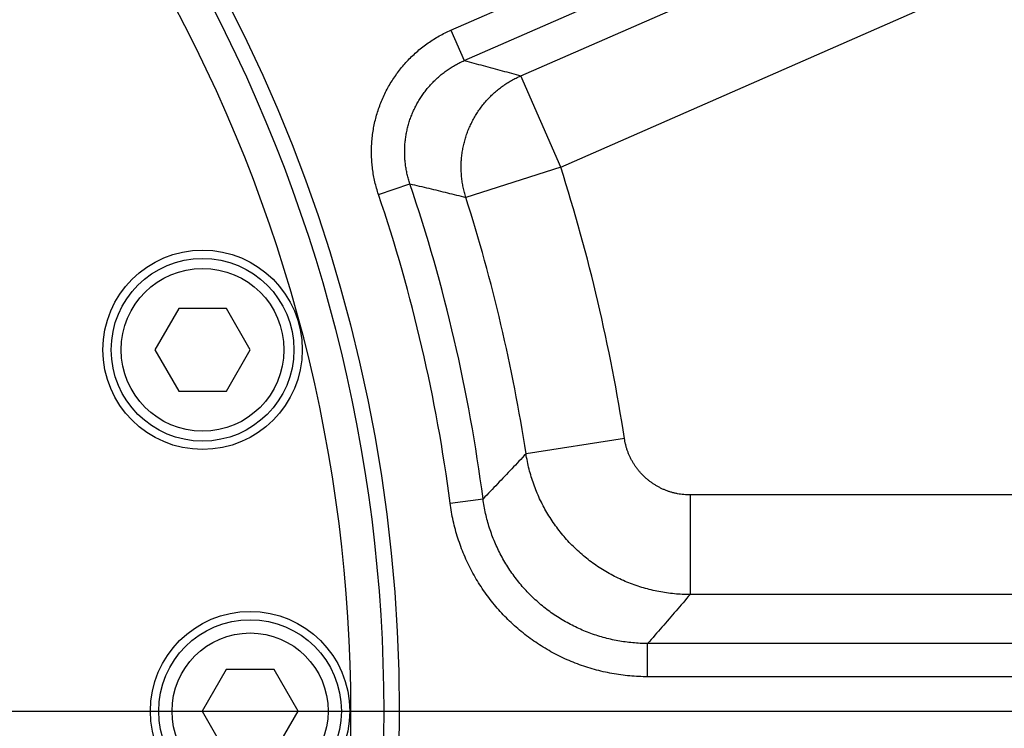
# Model space of a CAD drawing. Extents: x 0 to 3364, y 0 to 2376.
# Tile 26 of 83: x 1272 to 1301, y 455 to 477. Entities that reach past the tile are written whole.
import ezdxf

# ---------------------------------------------------------------- set-up
doc = ezdxf.new("R2010")
doc.units = 0
doc.header["$LTSCALE"] = 185.02
doc.linetypes.add('CENTER', pattern=[0.6, 0.375, -0.075, 0.075, -0.075])
doc.layers.get('0').update_dxf_attribs({"linetype": 'CONTINUOUS'})
doc.layers.add('DEFAULT_1', color=7, linetype='CENTER')

msp = doc.modelspace()

# ---------------------------------------------------------------- linework, layer by layer
at = {"color": 7, "linetype": 'CONTINUOUS'}
for p, q in [((1284.7315, 476.2805), (1339.7943, 500.4244)), ((1285.133, 475.365), (1340.1957, 499.5089)), ((1286.8316, 474.9059), (1339.8821, 498.1675)), ((1288.0359, 472.1594), (1341.0864, 495.4209)), ((1284.7315, 476.2805), (1285.133, 475.365)), ((1288.0359, 472.1594), (1286.8316, 474.9059)), ((1288.0359, 472.1594), (1285.1793, 471.2489)), ((1282.5498, 471.3358), (1283.4963, 471.6566)), ((1276.5353, 467.9059), (1275.8178, 466.6632)), ((1277.9703, 467.9059), (1276.5353, 467.9059)), ((1278.6878, 466.6632), (1277.9703, 467.9059)), ((1275.8178, 466.6632), (1276.5353, 465.4204)), ((1277.9703, 465.4204), (1278.6878, 466.6632)), ((1276.5353, 465.4204), (1277.9703, 465.4204)), ((1289.9538, 463.9909), (1286.9905, 463.5349)), ((1284.7061, 462.0488), (1285.6971, 462.1779)), ((1291.9293, 462.2962), (1291.9293, 459.298)), ((1368.8813, 462.2962), (1291.9293, 462.2962)), ((1368.8813, 459.298), (1291.9293, 459.298)), ((1290.6522, 456.8271), (1290.6522, 457.8265)), ((1371.5566, 457.8265), (1290.6522, 457.8265)), ((1277.9622, 457.0428), (1277.2405, 455.7928)), ((1279.4056, 457.0428), (1277.9622, 457.0428)), ((1280.1273, 455.7928), (1279.4056, 457.0428)), ((1371.5566, 456.8271), (1290.6522, 456.8271)), ((1277.2405, 455.7928), (1277.9622, 454.5428)), ((1279.4056, 454.5428), (1280.1273, 455.7928))]:
    msp.add_line(p, q, dxfattribs=at)
for centre, radius in [((1236.6839, 455.7928), 46.4889), ((1277.2528, 466.6632), 3), ((1277.2528, 466.6632), 2.75), ((1277.2528, 466.6632), 2.45), ((1278.6839, 455.7928), 3), ((1278.6839, 455.7928), 2.75), ((1278.6839, 455.7928), 2.35)]:
    msp.add_circle(centre, radius, dxfattribs=at)
for radius, start, end in [(46.0337, 330.90036, 29.09964), (45.0343, 330.90035, 29.09965), (53.8971, 8.74911, 17.67782), (49.4273, 7.42235, 18.7205), (48.428, 7.42234, 18.7205), (50.8989, 8.74911, 17.67782)]:
    msp.add_arc((1236.6839, 455.7928), radius, start, end, dxfattribs=at)
for points, knots in [([(1282.5498, 471.3358), (1282.5287, 471.3981), (1282.4895, 471.5238), (1282.4401, 471.7152), (1282.4001, 471.909), (1282.3698, 472.1047), (1282.3492, 472.3016), (1282.3384, 472.4992), (1282.3374, 472.6971), (1282.3461, 472.8947), (1282.3646, 473.0918), (1282.3929, 473.2876), (1282.4308, 473.4818), (1282.4782, 473.6739), (1282.5352, 473.8634), (1282.6014, 474.0499), (1282.6767, 474.2328), (1282.761, 474.4118), (1282.8541, 474.5865), (1282.9557, 474.7563), (1283.0656, 474.9209), (1283.1835, 475.0798), (1283.3092, 475.2328), (1283.4422, 475.3793), (1283.5824, 475.5191), (1283.7292, 475.6518), (1283.8825, 475.7771), (1284.0419, 475.8947), (1284.207, 476.0044), (1284.3772, 476.1056), (1284.552, 476.1982), (1284.6713, 476.2541), (1284.7315, 476.2805)], [0, 0, 0, 0, 0.0332284, 0.0665349, 0.0998865, 0.1332529, 0.1666047, 0.1999338, 0.2332578, 0.2665895, 0.2999246, 0.3332563, 0.3665849, 0.3999132, 0.4332428, 0.4665729, 0.4999032, 0.5332345, 0.5665675, 0.599902, 0.6332372, 0.6665743, 0.6999163, 0.7332634, 0.7666091, 0.7999483, 0.833293, 0.8666611, 0.9000456, 0.9334178, 0.9667473, 1, 1, 1, 1]), ([(1283.4963, 471.6566), (1283.4805, 471.7033), (1283.4511, 471.7976), (1283.414, 471.9411), (1283.3839, 472.0865), (1283.3612, 472.2333), (1283.3457, 472.381), (1283.3376, 472.5292), (1283.3368, 472.6776), (1283.3433, 472.8258), (1283.3572, 472.9736), (1283.3784, 473.1205), (1283.4068, 473.2661), (1283.4424, 473.4102), (1283.485, 473.5523), (1283.5347, 473.6922), (1283.5912, 473.8294), (1283.6545, 473.9636), (1283.7243, 474.0946), (1283.8005, 474.222), (1283.883, 474.3454), (1283.9714, 474.4646), (1284.0657, 474.5793), (1284.1655, 474.6892), (1284.2707, 474.7941), (1284.3809, 474.8936), (1284.4959, 474.9875), (1284.6155, 475.0757), (1284.7394, 475.1579), (1284.8671, 475.2339), (1284.9982, 475.3033), (1285.0878, 475.3452), (1285.133, 475.365)], [0, 0, 0, 0, 0.033232, 0.0665395, 0.0998915, 0.1332573, 0.166608, 0.1999354, 0.233257, 0.266586, 0.2999179, 0.3332463, 0.3665713, 0.3998959, 0.4332218, 0.4665484, 0.4998754, 0.5332036, 0.566534, 0.5998663, 0.6331999, 0.666536, 0.6998777, 0.7332253, 0.7665723, 0.7999136, 0.8332614, 0.8666335, 0.9000229, 0.9334011, 0.9667374, 1, 1, 1, 1]), ([(1285.133, 475.365), (1285.3233, 475.3142), (1285.7024, 475.2126), (1286.2686, 475.0596), (1286.6444, 474.9571), (1286.8316, 474.9059)], [0, 0, 0, 0, 0.3358321, 0.6691537, 1, 1, 1, 1]), ([(1285.1793, 471.2489), (1285.1634, 471.2988), (1285.1344, 471.3994), (1285.0987, 471.5523), (1285.071, 471.7068), (1285.0515, 471.8626), (1285.0401, 472.0193), (1285.037, 472.1763), (1285.042, 472.3332), (1285.0553, 472.4897), (1285.0767, 472.6453), (1285.1062, 472.7995), (1285.1438, 472.952), (1285.1892, 473.1024), (1285.2425, 473.2501), (1285.3034, 473.3949), (1285.3718, 473.5362), (1285.4474, 473.6738), (1285.5302, 473.8073), (1285.6198, 473.9362), (1285.7161, 474.0603), (1285.8186, 474.1792), (1285.9273, 474.2925), (1286.0417, 474.4001), (1286.1616, 474.5014), (1286.2867, 474.5964), (1286.4165, 474.6847), (1286.5507, 474.766), (1286.689, 474.8403), (1286.7837, 474.8849), (1286.8316, 474.9059)], [0, 0, 0, 0, 0.0357108, 0.0714235, 0.1071376, 0.1428529, 0.1785692, 0.2142865, 0.2500046, 0.2857234, 0.3214426, 0.3571622, 0.392882, 0.4286017, 0.4643213, 0.5000409, 0.5357593, 0.5714774, 0.6071947, 0.642911, 0.6786263, 0.7143403, 0.750053, 0.7857644, 0.8214742, 0.8571826, 0.8928893, 0.9285945, 0.9642978, 1, 1, 1, 1]), ([(1283.4963, 471.6566), (1283.6848, 471.6116), (1284.0604, 471.5217), (1284.6213, 471.3858), (1284.9938, 471.2946), (1285.1793, 471.2489)], [0, 0, 0, 0, 0.3357136, 0.669037, 1, 1, 1, 1]), ([(1291.9293, 462.2962), (1291.8978, 462.2962), (1291.8348, 462.2977), (1291.7405, 462.3044), (1291.6466, 462.3155), (1291.5534, 462.3311), (1291.461, 462.351), (1291.3697, 462.3753), (1291.2796, 462.4039), (1291.191, 462.4367), (1291.104, 462.4736), (1291.0188, 462.5147), (1290.9357, 462.5597), (1290.8549, 462.6085), (1290.7764, 462.6612), (1290.7005, 462.7175), (1290.6273, 462.7773), (1290.5571, 462.8405), (1290.4899, 462.9069), (1290.4259, 462.9765), (1290.3653, 463.049), (1290.3082, 463.1243), (1290.2547, 463.2022), (1290.205, 463.2825), (1290.1591, 463.3651), (1290.1171, 463.4498), (1290.0792, 463.5364), (1290.0455, 463.6247), (1290.0159, 463.7145), (1289.9906, 463.8056), (1289.9697, 463.8978), (1289.9586, 463.9598), (1289.9538, 463.9909)], [0, 0, 0, 0, 0.0333436, 0.0666833, 0.1000236, 0.1333617, 0.1666982, 0.2000331, 0.2333665, 0.2666985, 0.3000292, 0.333359, 0.3666878, 0.4000159, 0.4333435, 0.4666707, 0.4999977, 0.5333247, 0.566652, 0.5999796, 0.6333078, 0.6666368, 0.6999667, 0.7332978, 0.76663, 0.7999637, 0.8332989, 0.8666357, 0.8999743, 0.9333148, 0.966657, 1, 1, 1, 1]), ([(1286.9905, 463.5349), (1286.8489, 463.3843), (1286.5638, 463.0827), (1286.1327, 462.6303), (1285.8429, 462.3289), (1285.6971, 462.1779)], [0, 0, 0, 0, 0.3308308, 0.6641522, 1, 1, 1, 1]), ([(1291.9293, 459.298), (1291.8506, 459.2981), (1291.6932, 459.3019), (1291.4575, 459.3188), (1291.223, 459.3467), (1290.99, 459.3858), (1290.7591, 459.4357), (1290.5308, 459.4966), (1290.3057, 459.5681), (1290.0842, 459.6502), (1289.8668, 459.7426), (1289.654, 459.8452), (1289.4463, 459.9578), (1289.2441, 460.08), (1289.048, 460.2116), (1288.8582, 460.3523), (1288.6753, 460.5019), (1288.4997, 460.6599), (1288.3318, 460.826), (1288.1718, 460.9999), (1288.0203, 461.1811), (1287.8775, 461.3693), (1287.7437, 461.564), (1287.6192, 461.7648), (1287.5044, 461.9712), (1287.3995, 462.1829), (1287.3046, 462.3992), (1287.2201, 462.6198), (1287.1461, 462.8442), (1287.0828, 463.0717), (1287.0303, 463.3021), (1287.0025, 463.4571), (1286.9905, 463.5349)], [0, 0, 0, 0, 0.0333328, 0.0666639, 0.0999976, 0.133331, 0.1666644, 0.1999978, 0.2333313, 0.2666647, 0.2999981, 0.3333316, 0.366665, 0.3999984, 0.4333319, 0.4666653, 0.4999987, 0.5333322, 0.5666656, 0.5999991, 0.6333325, 0.6666659, 0.6999994, 0.7333328, 0.7666662, 0.7999997, 0.8333331, 0.8666665, 0.8999999, 0.9333334, 0.9666667, 1, 1, 1, 1]), ([(1290.6522, 457.8265), (1290.5773, 457.8265), (1290.4273, 457.8298), (1290.2027, 457.8449), (1289.9788, 457.8702), (1289.7563, 457.9055), (1289.5356, 457.9507), (1289.3173, 458.0059), (1289.1017, 458.0708), (1288.8892, 458.1454), (1288.6804, 458.2294), (1288.4755, 458.3228), (1288.2751, 458.4253), (1288.0795, 458.5367), (1287.8891, 458.6569), (1287.7044, 458.7854), (1287.5256, 458.9222), (1287.3532, 459.0668), (1287.1875, 459.2191), (1287.0288, 459.3787), (1286.8774, 459.5453), (1286.7337, 459.7186), (1286.598, 459.8981), (1286.4704, 460.0836), (1286.3514, 460.2747), (1286.241, 460.471), (1286.1397, 460.672), (1286.0474, 460.8774), (1285.9645, 461.0868), (1285.8911, 461.2998), (1285.8274, 461.5159), (1285.7734, 461.7346), (1285.7294, 461.9554), (1285.7067, 462.1036), (1285.6971, 462.1779)], [0, 0, 0, 0, 0.0312026, 0.0624562, 0.0937363, 0.1250192, 0.1562851, 0.1875375, 0.2187903, 0.2500456, 0.2812978, 0.3125455, 0.3437908, 0.3750352, 0.4062784, 0.4375203, 0.4687613, 0.5000021, 0.5312428, 0.5624838, 0.5937257, 0.6249689, 0.6562133, 0.6874586, 0.7187063, 0.7499586, 0.7812138, 0.8124664, 0.843719, 0.8749853, 0.9062684, 0.9375477, 0.9687997, 1, 1, 1, 1]), ([(1290.6522, 456.8271), (1290.5623, 456.8271), (1290.3824, 456.8311), (1290.1129, 456.8493), (1289.8443, 456.8797), (1289.5773, 456.9221), (1289.3125, 456.9764), (1289.0506, 457.0427), (1288.7919, 457.1206), (1288.537, 457.2101), (1288.2863, 457.311), (1288.0405, 457.4231), (1287.8001, 457.5461), (1287.5654, 457.6799), (1287.3369, 457.824), (1287.1152, 457.9783), (1286.9007, 458.1424), (1286.6938, 458.316), (1286.495, 458.4987), (1286.3045, 458.6903), (1286.1229, 458.8902), (1285.9504, 459.0981), (1285.7875, 459.3135), (1285.6345, 459.5361), (1285.4916, 459.7653), (1285.3591, 460.0008), (1285.2374, 460.2421), (1285.1267, 460.4885), (1285.0272, 460.7397), (1284.9391, 460.9952), (1284.8625, 461.2545), (1284.7978, 461.517), (1284.7449, 461.7818), (1284.7177, 461.9597), (1284.7061, 462.0488)], [0, 0, 0, 0, 0.0311978, 0.0624487, 0.0937266, 0.1250077, 0.1562725, 0.1875243, 0.2187769, 0.2500325, 0.2812854, 0.3125341, 0.3437808, 0.3750269, 0.4062719, 0.4375157, 0.4687589, 0.5000018, 0.5312447, 0.5624879, 0.5937317, 0.6249768, 0.6562228, 0.6874695, 0.7187183, 0.7499713, 0.7812268, 0.8124792, 0.8437312, 0.8749964, 0.9062778, 0.9375549, 0.9688041, 1, 1, 1, 1]), ([(1291.9293, 459.298), (1291.7895, 459.135), (1291.5081, 458.8083), (1291.0824, 458.3177), (1290.7962, 457.9905), (1290.6522, 457.8265)], [0, 0, 0, 0, 0.3305999, 0.6639179, 1, 1, 1, 1])]:
    msp.add_open_spline(points, degree=3, knots=knots, dxfattribs=at)
at = {"layer": 'DEFAULT_1', "color": 7, "linetype": 'CENTER'}
msp.add_line((1236.6839, 455.7928), (1486.6839, 455.7928), dxfattribs=at)

doc.saveas('drawing.dxf')
